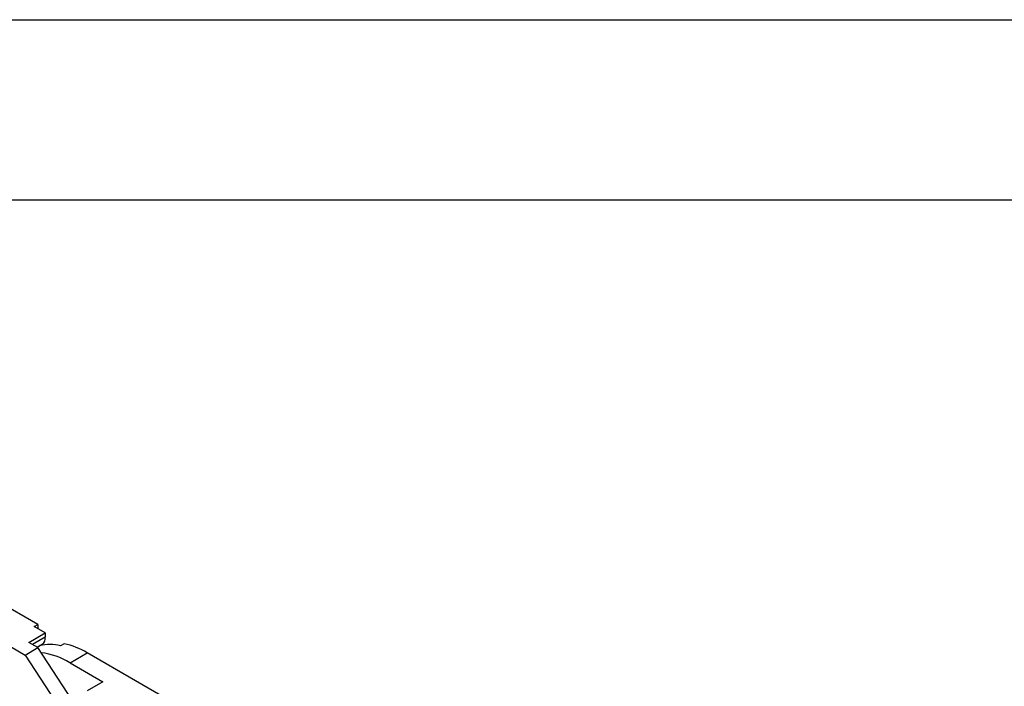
# Model space of a CAD drawing. Header units: millimetres. Extents: x 0 to 1537, y 0 to 1187.
# Tile 9 of 13: x 982 to 1173, y 1058 to 1187. Entities that reach past the tile are written whole.
import ezdxf

# ---------------------------------------------------------------- set-up
doc = ezdxf.new("R2010")
doc.units = ezdxf.units.MM
doc.header["$LTSCALE"] = 5.5
doc.layers.add('TEXT', color=140, linetype='Continuous', lineweight=25)

msp = doc.modelspace()

# ---------------------------------------------------------------- linework, layer by layer
at = {"color": 7, "linetype": 'Continuous'}
msp.add_line((0.01, 1187.46), (1536.71, 1187.46), dxfattribs=at)
for p, q in [((985.52, 1070.27), (963.25, 1083.13)), ((963.25, 1075.78), (983.05, 1064.35)), ((984.82, 1069.86), (985.52, 1070.27)), ((986.94, 1068.64), (984.82, 1069.86)), ((985.52, 1070.27), (985.52, 1069.45)), ((983.76, 1066.8), (986.94, 1068.64)), ((986.94, 1067.82), (984.46, 1066.39)), ((986.94, 1068.64), (986.94, 1067.82)), ((983.05, 1064.35), (985.52, 1065.78)), ((985.52, 1065.78), (983.76, 1066.8)), ((985.36, 1065.87), (986.36, 1066.45)), ((985.36, 1065.87), (985.88, 1066.17)), ((993.69, 1053.27), (985.52, 1065.78)), ((990.61, 1066.54), (989.91, 1066.13)), ((983.05, 1064.35), (991.21, 1051.84)), ((991.75, 1062.84), (995.07, 1064.76)), ((1017.34, 1051.9), (995.07, 1064.76)), ((991.75, 1062.84), (998.11, 1059.17)), ((998.11, 1059.17), (995.07, 1057.41))]:
    msp.add_line(p, q)
for centre, radius, start, end in [((985.5, 1067.62), 1.45, 306.2883, 7.8112), ((987.8, 1057.02), 9.36, 76.9706, 101.848), ((987.16, 1051.44), 15.5, 59.29, 77.1024), ((984.34, 1050.72), 14.2, 58.5828, 82.6528)]:
    msp.add_arc(centre, radius, start, end)
at = {"layer": 'TEXT'}
msp.add_line((34.92, 1152.53), (1501.78, 1152.53), dxfattribs=at)

doc.saveas('drawing.dxf')
